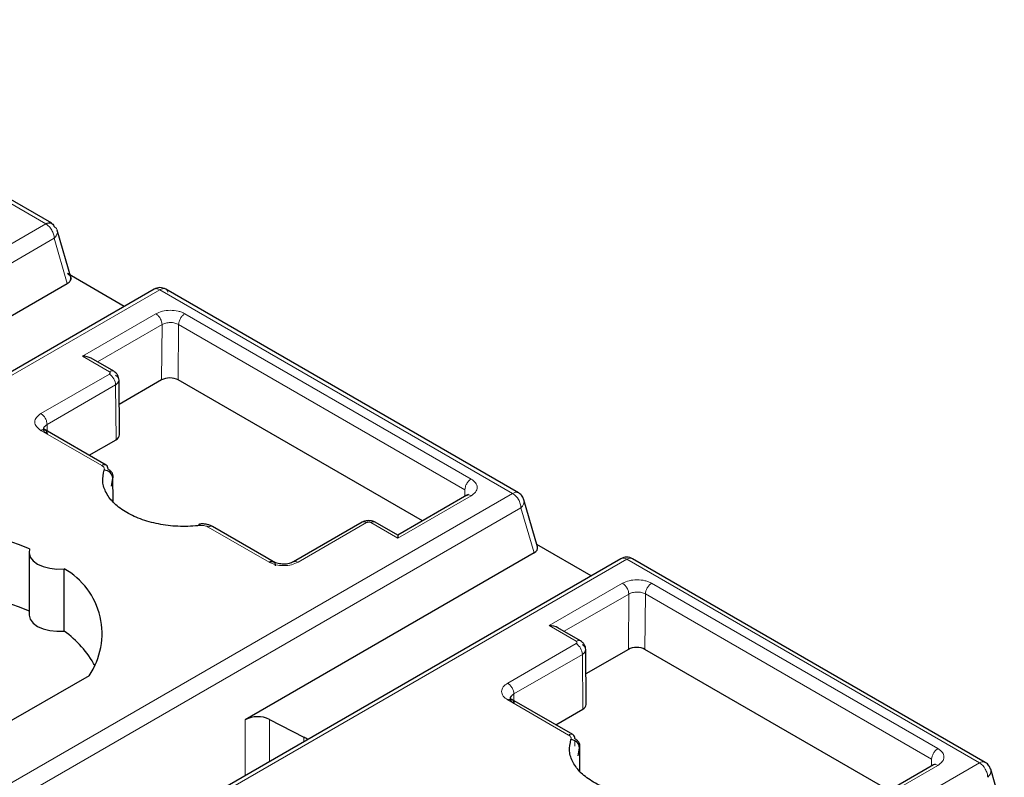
# Model space of a CAD drawing. Header units: millimetres. Extents: x 5 to 418, y 2 to 292.
# Tile 30 of 43: x 273.95 to 280.67, y 122.54 to 127.71. Entities that reach past the tile are written whole.
import ezdxf

# ---------------------------------------------------------------- set-up
doc = ezdxf.new("R2010")
doc.units = ezdxf.units.MM

msp = doc.modelspace()

# ---------------------------------------------------------------- linework, layer by layer
at = {"color": 7, "linetype": 'Continuous', "lineweight": 18}
for p, q in [((271.7283, 127.7041), (274.1325, 126.3162)), ((270.3089, 124.1089), (274.1325, 126.3162)), ((274.1891, 126.2182), (270.3655, 124.0109)), ((274.2783, 125.9104), (274.1891, 126.2182)), ((271.0868, 123.6599), (274.9103, 125.8672)), ((274.9103, 125.8672), (277.3145, 124.4793)), ((274.3815, 125.4149), (274.8819, 125.7038)), ((275.0799, 125.7038), (277.0315, 124.5772)), ((274.4837, 125.3762), (274.9243, 125.6303)), ((274.9215, 125.2531), (274.9243, 125.6303)), ((275.0346, 125.2531), (275.0374, 125.6307)), ((275.0374, 125.6307), (276.989, 124.5041)), ((274.5653, 125.3088), (274.3815, 125.4149)), ((274.0986, 125.023), (274.5653, 125.2925)), ((274.141, 124.9496), (274.6077, 125.219)), ((274.6077, 125.219), (274.6106, 124.845)), ((274.141, 124.9496), (274.1414, 124.9043)), ((274.5137, 124.6691), (274.0986, 124.9087)), ((274.5561, 124.6448), (274.5561, 124.645)), ((274.5891, 124.5826), (274.5895, 124.4246)), ((273.4909, 122.272), (277.3145, 124.4793)), ((277.0315, 124.4629), (276.5311, 124.174)), ((276.9887, 124.4584), (276.989, 124.5041)), ((273.5475, 122.174), (277.3711, 124.3813)), ((277.3711, 124.3813), (277.4603, 124.0735)), ((275.6543, 124.0107), (275.2392, 124.2503)), ((276.3189, 124.2801), (275.8522, 124.0107)), ((276.5311, 124.174), (276.3472, 124.2801)), ((278.0923, 124.0303), (274.2687, 121.823)), ((278.0923, 124.0303), (280.4965, 122.6424)), ((277.5634, 123.578), (278.0638, 123.8669)), ((278.2618, 123.8669), (280.2135, 122.7402)), ((277.6657, 123.5393), (278.1063, 123.7934)), ((278.1034, 123.4161), (278.1063, 123.7934)), ((278.2166, 123.4161), (278.2194, 123.7938)), ((278.2194, 123.7938), (280.171, 122.6672)), ((277.7473, 123.4719), (277.5634, 123.578)), ((277.2806, 123.1861), (277.7473, 123.4555)), ((277.323, 123.1126), (277.7897, 123.3821)), ((277.7897, 123.3821), (277.7926, 123.0081)), ((277.323, 123.1126), (277.3234, 123.0674)), ((277.6957, 122.8322), (277.2806, 123.0718)), ((275.4914, 122.9369), (275.4914, 122.5558)), ((275.6566, 122.9394), (275.6566, 122.6512)), ((275.8905, 122.8178), (275.8905, 122.7862)), ((277.7381, 122.8078), (277.7381, 122.8081)), ((277.7382, 122.7561), (277.7381, 122.7933)), ((277.7711, 122.7457), (277.7714, 122.5877)), ((276.6729, 120.4351), (280.4965, 122.6424)), ((280.1707, 122.6215), (280.171, 122.6672)), ((280.2135, 122.6259), (279.713, 122.3371))]:
    msp.add_line(p, q, dxfattribs=at)
at = {"color": 7, "linetype": 'Continuous', "lineweight": 25}
for p, q in [((274.1725, 126.3202), (271.7683, 127.7081)), ((274.307, 125.9363), (274.2093, 126.2731)), ((274.6672, 125.7539), (274.2806, 125.9771)), ((274.8703, 125.8711), (271.0468, 123.6638)), ((272.3094, 124.7738), (274.2783, 125.9104)), ((277.3545, 124.4832), (274.9503, 125.8711)), ((274.5958, 125.3115), (274.4415, 125.4006)), ((274.634, 124.8779), (274.6312, 125.253)), ((274.9215, 125.2531), (274.6324, 125.0862)), ((276.6999, 124.2917), (275.0346, 125.2531)), ((274.1293, 124.9113), (274.1176, 124.917)), ((274.5437, 124.6721), (274.1277, 124.9122)), ((274.4274, 124.7392), (274.6106, 124.845)), ((274.5802, 124.5284), (274.5891, 124.5826)), ((274.59, 124.603), (274.59, 124.606)), ((274.5905, 124.4232), (274.5901, 124.5905)), ((277.0024, 124.4664), (276.5311, 124.1943)), ((277.0125, 124.4713), (277.0015, 124.4658)), ((277.3901, 124.4359), (277.3838, 124.454)), ((277.4842, 124.1157), (277.3913, 124.4362)), ((275.6347, 124.0422), (275.2692, 124.2533)), ((276.2895, 124.2834), (275.8214, 124.0132)), ((276.5311, 124.1943), (276.3772, 124.2831)), ((276.5311, 124.1943), (276.5311, 124.174)), ((277.8492, 123.917), (277.4801, 124.13)), ((274.0176, 124.0794), (274.0176, 123.6548)), ((277.4603, 124.0735), (275.4914, 122.9369)), ((275.6851, 124.0132), (275.6347, 124.0422)), ((278.0523, 124.0342), (274.2287, 121.8269)), ((280.5365, 122.6463), (278.1323, 124.0342)), ((274.2569, 123.5415), (274.2569, 123.9661)), ((277.7778, 123.4746), (277.6234, 123.5637)), ((277.816, 123.0409), (277.8131, 123.416)), ((278.1034, 123.4161), (277.8144, 123.2493)), ((279.8819, 122.4548), (278.2166, 123.4161)), ((274.4269, 123.2368), (273.7254, 122.8319)), ((277.3113, 123.0744), (277.2996, 123.0801)), ((277.7257, 122.8352), (277.3097, 123.0753)), ((277.6094, 122.9023), (277.7926, 123.0081)), ((275.6566, 122.9394), (275.8905, 122.8178)), ((277.772, 122.7661), (277.772, 122.7691)), ((277.7622, 122.6915), (277.7711, 122.7457)), ((277.7725, 122.5863), (277.772, 122.7536)), ((280.1945, 122.6344), (280.1835, 122.6289)), ((280.1844, 122.6294), (279.713, 122.3573)), ((280.5721, 122.599), (280.5657, 122.617)), ((280.6662, 122.2788), (280.5733, 122.5993))]:
    msp.add_line(p, q, dxfattribs=at)
at = {"color": 7, "linetype": 'Continuous', "lineweight": 18, "flags": 128}
msp.add_lwpolyline([(275.1789, 124.2705), (275.1775, 124.2695), (275.1761, 124.2664), (275.1751, 124.261), (275.1749, 124.2596)], dxfattribs=at)
at = {"color": 7, "linetype": 'Continuous', "lineweight": 25, "flags": 128}
for points in [[(275.1855, 124.2598), (275.1833, 124.2655), (275.1812, 124.2691), (275.1792, 124.2705), (275.1789, 124.2705)], [(274.0215, 124.102), (274.0178, 124.0738), (274.0261, 124.0459), (274.046, 124.02), (274.0761, 123.9977), (274.1148, 123.9803), (274.1596, 123.9688), (274.208, 123.964), (274.2569, 123.9661)], [(274.0176, 123.6548), (274.0178, 123.6492), (274.0261, 123.6213), (274.046, 123.5954), (274.0761, 123.5731), (274.1148, 123.5557), (274.1596, 123.5442), (274.208, 123.5394), (274.2569, 123.5415)]]:
    msp.add_lwpolyline(points, dxfattribs=at)
at = {"color": 7, "linetype": 'Continuous', "lineweight": 25}
for centre, radius, start, end in [((274.9103, 125.8018), 0.08, 60.04654, 120), ((274.5263, 124.6477), 0.0299, 354.88318, 54.47604), ((274.5271, 124.5758), 0.0624, 6.26118, 87.16558), ((273.2375, 122.1901), 2.0664, 67.7032, 103.41394), ((278.0923, 123.9649), 0.08, 60.00134, 119.99898), ((274.0072, 123.5235), 0.5082, 325.66484, 60.5746), ((273.2375, 121.7655), 2.0664, 67.7032, 103.41394), ((273.8411, 122.9603), 0.7146, 28.71941, 54.42044), ((275.5765, 122.7718), 0.1858, 64.47049, 117.26164), ((277.7083, 122.8108), 0.0299, 354.88318, 54.47604), ((275.5284, 122.1207), 0.7855, 60.21458, 62.5496), ((277.7091, 122.7389), 0.0624, 6.26118, 87.16558)]:
    msp.add_arc(centre, radius, start, end, dxfattribs=at)
at = {"color": 7, "linetype": 'Continuous', "lineweight": 18}
for centre, radius, start, end in [((274.5156, 125.2148), 0.0922, 2.60548, 57.39452), ((274.5311, 124.6462), 0.0288, 64.0934, 127.21706), ((277.3379, 124.4472), 0.0397, 65.23723, 126.07271), ((277.2534, 124.3814), 0.1154, 28.85392, 58.0461), ((277.3367, 124.4252), 0.0557, 308.04804, 11.46654), ((275.2566, 124.2274), 0.0288, 64.0934, 127.21706), ((276.3646, 124.2572), 0.0288, 64.09337, 127.21706), ((278.0689, 123.9975), 0.0402, 54.3818, 114.31319), ((278.1158, 123.997), 0.0407, 66.04992, 125.25997), ((277.6976, 123.3779), 0.0922, 2.60548, 57.39452), ((277.7131, 122.8093), 0.0288, 64.0934, 127.21706), ((280.5198, 122.6103), 0.0397, 65.23723, 126.07271), ((280.4354, 122.5444), 0.1154, 28.85392, 58.0461), ((280.5187, 122.5883), 0.0557, 308.04804, 11.46654)]:
    msp.add_arc(centre, radius, start, end, dxfattribs=at)
at = {"color": 7, "linetype": 'Continuous', "lineweight": 25}
for centre, major_axis, ratio, start_param, end_param in [((274.3815, 125.3659), (0.0849, 0), 0.577382, 0.785479, 1.570796), ((274.978, 125.2204), (0.08, 0), 0.577288, 0.78536, 2.356156), ((274.554, 124.8777), (0.08, 0), 0.577288, 5.497749, 6.287548), ((277.4037, 124.1062), (0.0816, 0.0028), 0.576389, 5.458357, 6.42811), ((277.5634, 123.529), (0.0849, 0), 0.577382, 0.785479, 1.570796), ((278.16, 123.3835), (0.08, 0), 0.577288, 0.78536, 2.356156), ((277.736, 123.0407), (0.08, 0), 0.577288, 5.497749, 6.287548)]:
    msp.add_ellipse(centre, major_axis=major_axis, ratio=ratio, start_param=start_param, end_param=end_param, dxfattribs=at)
for points in [[(274.1325, 126.3162), (274.1386, 126.3191), (274.1508, 126.3248), (274.1671, 126.3238), (274.1802, 126.3162), (274.1847, 126.3056), (274.1869, 126.3003)], [(274.6077, 125.219), (274.6143, 125.2238), (274.6274, 125.2335), (274.633, 125.252), (274.6274, 125.2704), (274.6143, 125.2799), (274.6077, 125.2847)], [(274.0986, 124.9087), (274.1041, 124.9112), (274.1152, 124.9161), (274.1292, 124.913), (274.139, 124.9026), (274.1404, 124.8907), (274.1411, 124.8847)], [(275.6543, 124.0107), (275.6598, 124.0132), (275.6708, 124.0181), (275.6848, 124.0149), (275.6946, 124.0046), (275.696, 123.9926), (275.6967, 123.9866)], [(277.7897, 123.3821), (277.7963, 123.3869), (277.8094, 123.3966), (277.815, 123.4151), (277.8094, 123.4335), (277.7963, 123.443), (277.7897, 123.4478)], [(277.2806, 123.0718), (277.2861, 123.0743), (277.2972, 123.0792), (277.3112, 123.0761), (277.321, 123.0657), (277.3224, 123.0537), (277.323, 123.0477)]]:
    msp.add_open_spline(points, degree=3, dxfattribs=at)
at = {"color": 7, "linetype": 'Continuous', "lineweight": 18}
for points in [[(274.1325, 126.3162), (274.1362, 126.3138), (274.1436, 126.3091), (274.1543, 126.299), (274.1642, 126.2873), (274.1697, 126.2784), (274.1725, 126.274)], [(274.1725, 126.274), (274.175, 126.2694), (274.1799, 126.2601), (274.1851, 126.2457), (274.1884, 126.2314), (274.1889, 126.2226), (274.1891, 126.2182)], [(274.1869, 126.3003), (274.1935, 126.2952), (274.2067, 126.2852), (274.2128, 126.263), (274.2079, 126.2391), (274.1953, 126.2252), (274.1891, 126.2182)], [(274.8703, 125.8711), (274.8731, 125.8724), (274.8786, 125.8749), (274.8886, 125.8751), (274.8992, 125.8729), (274.9066, 125.8691), (274.9103, 125.8672)], [(274.9647, 125.8512), (274.9625, 125.8565), (274.958, 125.8671), (274.9449, 125.8748), (274.9286, 125.8757), (274.9164, 125.87), (274.9103, 125.8672)], [(275.0799, 125.7038), (275.0743, 125.6999), (275.0633, 125.692), (275.0493, 125.6728), (275.0395, 125.651), (275.0381, 125.6375), (275.0374, 125.6307)], [(274.0986, 125.023), (274.1042, 125.0191), (274.1153, 125.0112), (274.1293, 124.9918), (274.1391, 124.9699), (274.1404, 124.9563), (274.141, 124.9496)], [(277.0315, 124.5772), (277.0259, 124.5732), (277.0149, 124.5654), (277.0009, 124.5461), (276.9911, 124.5244), (276.9897, 124.5109), (276.989, 124.5041)], [(277.0315, 124.4629), (277.0259, 124.4654), (277.0146, 124.4706), (277.0059, 124.4674), (277.0015, 124.4658)], [(276.3189, 124.2801), (276.3133, 124.2827), (276.3021, 124.2878), (276.2933, 124.2847), (276.2889, 124.2831)], [(278.2618, 123.8669), (278.2563, 123.863), (278.2453, 123.8551), (278.2313, 123.8358), (278.2215, 123.8141), (278.2201, 123.8006), (278.2194, 123.7938)], [(277.2806, 123.1861), (277.2862, 123.1822), (277.2973, 123.1743), (277.3113, 123.1549), (277.3211, 123.133), (277.3224, 123.1194), (277.323, 123.1126)], [(280.2135, 122.7402), (280.2079, 122.7363), (280.1969, 122.7285), (280.1829, 122.7092), (280.1731, 122.6875), (280.1717, 122.6739), (280.171, 122.6672)], [(280.2135, 122.6259), (280.2078, 122.6285), (280.1966, 122.6337), (280.1878, 122.6305), (280.1835, 122.6289)]]:
    msp.add_open_spline(points, degree=3, dxfattribs=at)
at = {"color": 7, "linetype": 'Continuous', "lineweight": 25}
for points, knots in [([(274.2783, 125.9104), (274.2827, 125.9134), (274.2909, 125.9188), (274.3002, 125.9302), (274.3042, 125.9418), (274.3026, 125.9533), (274.2969, 125.9653), (274.287, 125.9724), (274.2806, 125.9771)], [0, 0, 0, 0, 0.156159, 0.292135, 0.50288, 0.633394, 0.759746, 1, 1, 1, 1]), ([(274.6312, 125.2517), (274.6307, 125.2577), (274.6297, 125.2698), (274.6218, 125.2868), (274.6101, 125.3017), (274.5999, 125.3086), (274.5949, 125.312)], [0, 0, 0, 0, 0.254699, 0.510116, 0.760534, 1, 1, 1, 1]), ([(274.1411, 124.8847), (274.1345, 124.8894), (274.1214, 124.8988), (274.1157, 124.917), (274.1214, 124.9353), (274.1345, 124.9448), (274.141, 124.9496)], [0, 0, 0, 0, 0.25, 0.5, 0.75, 1, 1, 1, 1]), ([(274.5891, 124.5826), (274.5903, 124.5883), (274.5926, 124.5995), (274.587, 124.6164), (274.5754, 124.6322), (274.5625, 124.6407), (274.5561, 124.645)], [0, 0, 0, 0, 0.2498966, 0.4998455, 0.7498714, 1, 1, 1, 1]), ([(275.1855, 124.2598), (275.1402, 124.2567), (275.0496, 124.2503), (274.9141, 124.2656), (274.7884, 124.2973), (274.6806, 124.3466), (274.5952, 124.4088), (274.5403, 124.4814), (274.5136, 124.5597), (274.5247, 124.612), (274.5302, 124.6381)], [0, 0, 0, 0, 0.12495, 0.249998, 0.3749, 0.499998, 0.6249, 0.749998, 0.87495, 1, 1, 1, 1]), ([(277.3838, 124.454), (277.3777, 124.4624), (277.3695, 124.474), (277.3576, 124.4812), (277.3544, 124.4831)], [0, 0, 0, 0, 0.735712, 1, 1, 1, 1]), ([(275.2692, 124.2533), (275.2625, 124.2566), (275.2494, 124.2633), (275.2261, 124.2692), (275.2021, 124.272), (275.1866, 124.271), (275.1789, 124.2705)], [0, 0, 0, 0, 0.256903, 0.50929, 0.757032, 1, 1, 1, 1]), ([(276.3772, 124.2831), (276.3708, 124.286), (276.3579, 124.2919), (276.3331, 124.2945), (276.3083, 124.292), (276.2954, 124.286), (276.2889, 124.2831)], [0, 0, 0, 0, 0.249643, 0.499501, 0.749629, 1, 1, 1, 1]), ([(275.8222, 124.0137), (275.8121, 124.009), (275.7918, 123.9998), (275.7528, 123.9958), (275.7138, 124), (275.6937, 124.0093), (275.6836, 124.014)], [0, 0, 0, 0, 0.249894, 0.499959, 0.750028, 1, 1, 1, 1]), ([(277.8131, 123.4148), (277.8126, 123.4208), (277.8116, 123.4328), (277.8037, 123.4499), (277.7921, 123.4648), (277.7819, 123.4717), (277.7769, 123.4751)], [0, 0, 0, 0, 0.254699, 0.510116, 0.760534, 1, 1, 1, 1]), ([(277.323, 123.0477), (277.3165, 123.0524), (277.3033, 123.0618), (277.2977, 123.0801), (277.3033, 123.0983), (277.3165, 123.1079), (277.323, 123.1126)], [0, 0, 0, 0, 0.25, 0.5, 0.75, 1, 1, 1, 1]), ([(278.3674, 122.4229), (278.3222, 122.4197), (278.2316, 122.4134), (278.0961, 122.4287), (277.9704, 122.4604), (277.8625, 122.5097), (277.7771, 122.5719), (277.7222, 122.6445), (277.6956, 122.7228), (277.7067, 122.775), (277.7122, 122.8012)], [0, 0, 0, 0, 0.12495, 0.249998, 0.3749, 0.499998, 0.6249, 0.749998, 0.87495, 1, 1, 1, 1]), ([(277.7711, 122.7457), (277.7723, 122.7513), (277.7746, 122.7626), (277.769, 122.7794), (277.7573, 122.7952), (277.7445, 122.8038), (277.7381, 122.8081)], [0, 0, 0, 0, 0.249897, 0.499845, 0.749871, 1, 1, 1, 1]), ([(280.5657, 122.617), (280.5597, 122.6255), (280.5515, 122.6371), (280.5396, 122.6443), (280.5364, 122.6462)], [0, 0, 0, 0, 0.735712, 1, 1, 1, 1])]:
    msp.add_open_spline(points, degree=3, knots=knots, dxfattribs=at)
at = {"color": 7, "linetype": 'Continuous', "lineweight": 18}
for points, knots in [([(274.8819, 125.7038), (274.8961, 125.7103), (274.9249, 125.7235), (274.9806, 125.7295), (275.0263, 125.7243), (275.0592, 125.7145), (275.0729, 125.7074), (275.0799, 125.7038)], [0, 0, 0, 0, 0.246652, 0.497432, 0.748326, 0.872813, 1, 1, 1, 1]), ([(274.8819, 125.7038), (274.8872, 125.7001), (274.8954, 125.6943), (274.9053, 125.6825), (274.9121, 125.6723), (274.9176, 125.6612), (274.9229, 125.6468), (274.9237, 125.6368), (274.9243, 125.6303)], [0, 0, 0, 0, 0.239458, 0.368363, 0.500003, 0.631642, 0.760545, 1, 1, 1, 1]), ([(274.9243, 125.6303), (274.9326, 125.6341), (274.9491, 125.6417), (274.9809, 125.645), (275.0127, 125.6419), (275.0292, 125.6344), (275.0374, 125.6307)], [0, 0, 0, 0, 0.25, 0.5, 0.75, 1, 1, 1, 1]), ([(274.5653, 125.3088), (274.5707, 125.3111), (274.5815, 125.3157), (274.5921, 125.3153), (274.5952, 125.3118), (274.5953, 125.3117)], [0, 0, 0, 0, 0.497307, 0.994614, 1, 1, 1, 1]), ([(274.5653, 125.2925), (274.5667, 125.2934), (274.5695, 125.2954), (274.5711, 125.2988), (274.5713, 125.3018), (274.5704, 125.3043), (274.5684, 125.3067), (274.5664, 125.3081), (274.5653, 125.3088)], [0, 0, 0, 0, 0.2080698, 0.4163234, 0.5633992, 0.7041693, 0.847021, 1, 1, 1, 1]), ([(274.0986, 124.9087), (274.0871, 124.9171), (274.0641, 124.9339), (274.0543, 124.9661), (274.0644, 124.9982), (274.0873, 125.0148), (274.0986, 125.023)], [0, 0, 0, 0, 0.250702, 0.501921, 0.753026, 1, 1, 1, 1]), ([(274.5302, 124.6381), (274.5308, 124.6406), (274.5318, 124.6456), (274.5297, 124.6536), (274.5244, 124.662), (274.5173, 124.6667), (274.5137, 124.6691)], [0, 0, 0, 0, 0.221512, 0.444566, 0.720912, 1, 1, 1, 1]), ([(277.0315, 124.5772), (277.043, 124.5688), (277.066, 124.552), (277.0758, 124.5198), (277.0657, 124.4877), (277.0428, 124.4711), (277.0315, 124.4629)], [0, 0, 0, 0, 0.2507022, 0.5019205, 0.7530257, 1, 1, 1, 1]), ([(277.3545, 124.4371), (277.357, 124.4324), (277.3619, 124.4232), (277.367, 124.4088), (277.3704, 124.3945), (277.3708, 124.3857), (277.3711, 124.3813)], [0, 0, 0, 0, 0.249998, 0.499996, 0.749995, 1, 1, 1, 1]), ([(275.2392, 124.2503), (275.2359, 124.252), (275.2292, 124.2554), (275.2163, 124.2589), (275.2014, 124.2609), (275.1908, 124.2602), (275.1855, 124.2598)], [0, 0, 0, 0, 0.226235, 0.455238, 0.726261, 1, 1, 1, 1]), ([(276.3472, 124.2801), (276.3455, 124.2809), (276.342, 124.2826), (276.3361, 124.2835), (276.3309, 124.2836), (276.3265, 124.283), (276.3224, 124.2819), (276.3201, 124.2807), (276.3189, 124.2801)], [0, 0, 0, 0, 0.211675, 0.42354, 0.568683, 0.707806, 0.848995, 1, 1, 1, 1]), ([(275.8522, 124.0107), (275.838, 124.0042), (275.8093, 123.991), (275.7535, 123.985), (275.7078, 123.9902), (275.6749, 124), (275.6612, 124.0071), (275.6543, 124.0107)], [0, 0, 0, 0, 0.2466517, 0.4974325, 0.7483262, 0.8728127, 1, 1, 1, 1]), ([(275.8522, 124.0107), (275.8469, 124.0131), (275.8387, 124.0168), (275.8288, 124.0165), (275.8244, 124.0146), (275.8222, 124.0137)], [0, 0, 0, 0, 0.478914, 0.736722, 1, 1, 1, 1]), ([(278.0638, 123.8669), (278.0781, 123.8734), (278.1068, 123.8866), (278.1626, 123.8926), (278.2083, 123.8873), (278.2412, 123.8776), (278.2549, 123.8705), (278.2618, 123.8669)], [0, 0, 0, 0, 0.246652, 0.497432, 0.748326, 0.872813, 1, 1, 1, 1]), ([(278.0638, 123.8669), (278.0692, 123.8631), (278.0774, 123.8574), (278.0873, 123.8456), (278.0941, 123.8353), (278.0995, 123.8243), (278.1048, 123.8099), (278.1057, 123.7999), (278.1063, 123.7934)], [0, 0, 0, 0, 0.239458, 0.368363, 0.500003, 0.631642, 0.760545, 1, 1, 1, 1]), ([(278.1063, 123.7934), (278.1145, 123.7972), (278.1311, 123.8048), (278.1629, 123.8081), (278.1946, 123.805), (278.2112, 123.7975), (278.2194, 123.7938)], [0, 0, 0, 0, 0.25, 0.5, 0.75, 1, 1, 1, 1]), ([(277.7473, 123.4719), (277.7527, 123.4742), (277.7635, 123.4787), (277.7741, 123.4784), (277.7772, 123.4748), (277.7773, 123.4748)], [0, 0, 0, 0, 0.497307, 0.994614, 1, 1, 1, 1]), ([(277.7473, 123.4555), (277.7487, 123.4565), (277.7515, 123.4585), (277.7531, 123.4618), (277.7533, 123.4648), (277.7524, 123.4674), (277.7504, 123.4698), (277.7484, 123.4712), (277.7473, 123.4719)], [0, 0, 0, 0, 0.2080698, 0.4163234, 0.5633992, 0.7041693, 0.847021, 1, 1, 1, 1]), ([(277.2806, 123.0718), (277.2691, 123.0802), (277.2461, 123.097), (277.2363, 123.1292), (277.2463, 123.1613), (277.2692, 123.1779), (277.2806, 123.1861)], [0, 0, 0, 0, 0.250702, 0.501921, 0.753026, 1, 1, 1, 1]), ([(277.7122, 122.8012), (277.7127, 122.8037), (277.7138, 122.8087), (277.7117, 122.8167), (277.7064, 122.8251), (277.6993, 122.8298), (277.6957, 122.8322)], [0, 0, 0, 0, 0.221512, 0.444566, 0.720912, 1, 1, 1, 1]), ([(280.2135, 122.7402), (280.225, 122.7319), (280.248, 122.7151), (280.2578, 122.6828), (280.2477, 122.6508), (280.2248, 122.6342), (280.2135, 122.6259)], [0, 0, 0, 0, 0.250702, 0.501921, 0.753026, 1, 1, 1, 1]), ([(280.5365, 122.6001), (280.5389, 122.5955), (280.5439, 122.5863), (280.549, 122.5718), (280.5524, 122.5576), (280.5528, 122.5488), (280.553, 122.5444)], [0, 0, 0, 0, 0.249998, 0.499996, 0.749995, 1, 1, 1, 1])]:
    msp.add_open_spline(points, degree=3, knots=knots, dxfattribs=at)

doc.saveas('drawing.dxf')
